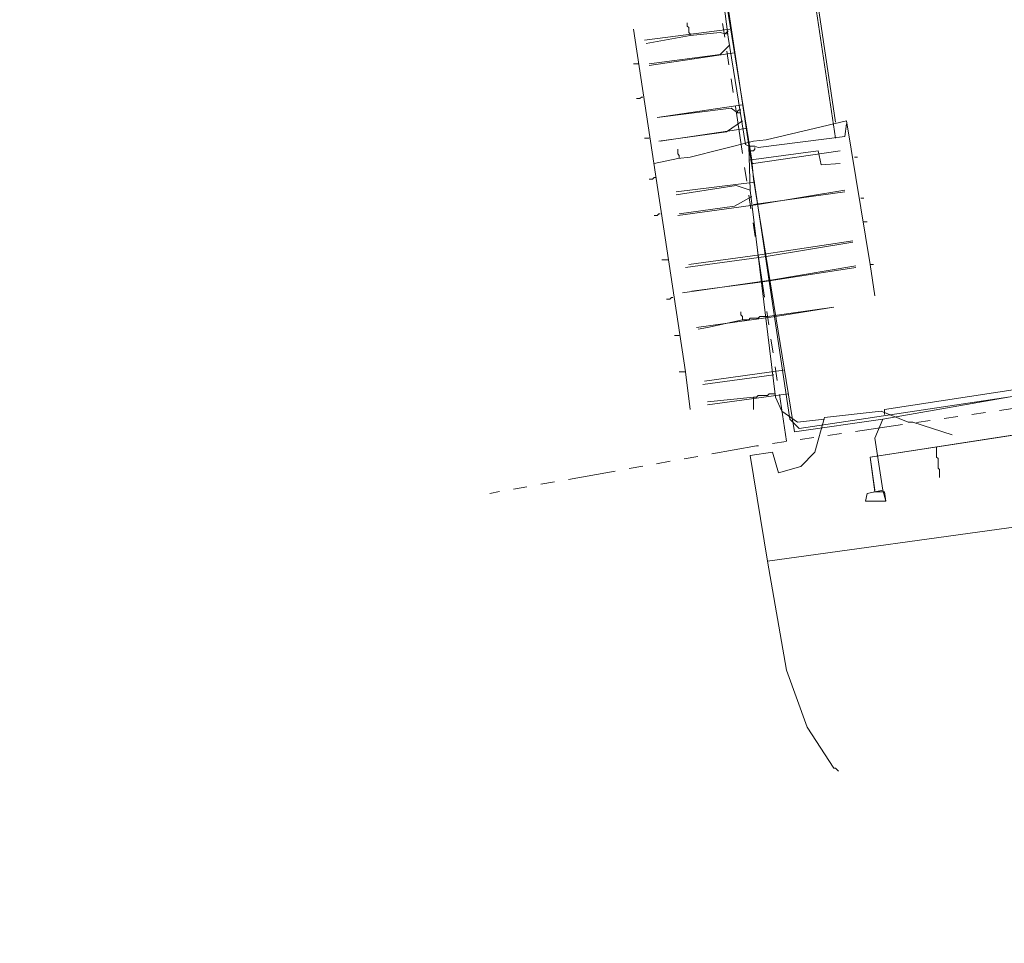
# Model space of a CAD drawing. Header units: metres. Extents: x 196942 to 197892, y 354692 to 355693.
# Tile 1 of 55: x 197344 to 197469, y 354751 to 354868. Entities that reach past the tile are written whole.
import ezdxf
from ezdxf.lldxf.tags import DXFTag

# ---------------------------------------------------------------- set-up
doc = ezdxf.new("R2010")
doc.units = ezdxf.units.M
doc.linetypes.add('RI-GWA', pattern=[18.45, 6, -1.8, 1.75, -1.8, 1.75, -1.8, 1.75, -1.8])
for name, color, linetype, lineweight in [('B-OI-KL-DATA_Orientatieverzoek_KPN_0000546663-G', 90, 'KL-DATA-N', 18), ('B-OI-KL-DATA_Orientatieverzoek_Ziggo BV_0000546674-G', 90, 'KL-DATA-N', 18), ('B-OI-KL-ET_LS_Orientatieverzoek_Enexis_0000729946-G', 190, 'KL-LS-N', 18), ('B-OI-KL-ET_MS_Orientatieverzoek_Enexis_0000729946-G', 130, 'KL-MS-N', 18), ('B-OI-KL-GAS_HD_Orientatieverzoek_Enexis_0000729946-G', 30, 'KL-GAS-HD-N', 18), ('B-OI-KL-GAS_LD_Orientatieverzoek_Enexis_0000729946-G', 50, 'KL-GAS-LD-N', 18), ('B-OI-KL-WATER_Orientatieverzoek_Nv WML_0000578862-G', 170, 'KL-WATER-N', 18), ('B-OI-RI-GWA_Orientatieverzoek_roermond_0000584598-G', 30, 'RI-GWA', 18)]:
    doc.layers.add(name, color=color, linetype=linetype, lineweight=lineweight)
doc.styles.get("Standard").update_dxf_attribs({"font": 'arial.ttf'})
tags = doc.linetypes.add('KL-DATA-N', pattern='A,4,-1,[101,NLCS.SHX,S=0.5,R=0,X=0,Y=0],-1,4,-1,["D",Standard,S=1,R=0,X=-0.25,Y=-0.5],-1.5', length=12.5).pattern_tags.tags
tags[18] = DXFTag(74, 10)
tags = doc.linetypes.add('KL-GAS-HD-N', pattern='A,4,-1,[69,NLCS.SHX,S=0.5,R=0,X=0,Y=0],-1,4,-1,["H",Standard,S=1,R=0,X=0,Y=-0.5],-2', length=13).pattern_tags.tags
tags[18] = DXFTag(74, 10)
tags = doc.linetypes.add('KL-GAS-LD-N', pattern='A,4,-1,[69,NLCS.SHX,S=0.5,R=0,X=0,Y=0],-1,4,-1,["L",Standard,S=1,R=0,X=0.25,Y=-0.5],-2', length=13).pattern_tags.tags
tags[18] = DXFTag(74, 10)
tags = doc.linetypes.add('KL-LS-N', pattern='A,4,-1,[103,NLCS.SHX,S=0.75,R=0,X=0,Y=0],-1,4,-1,["L",Standard,S=1,R=0,X=0,Y=-0.5],-2', length=13).pattern_tags.tags
tags[18] = DXFTag(74, 10)
tags = doc.linetypes.add('KL-MS-N', pattern='A,4,-1,[103,NLCS.SHX,S=0.75,R=0,X=0,Y=0],-1,4,-1,["M",Standard,S=1,R=0,X=0,Y=-0.5],-2', length=13).pattern_tags.tags
tags[18] = DXFTag(74, 10)
doc.linetypes.add('KL-WATER-N', pattern='A,7,-0.5,[168,NLCS.SHX,S=0.75,R=0,X=0.75,Y=0],-2', length=9.5)

msp = doc.modelspace()

# ---------------------------------------------------------------- linework, layer by layer
at = {"layer": 'B-OI-KL-DATA_Orientatieverzoek_KPN_0000546663-G', "flags": 128}
msp.add_lwpolyline([(197422.69612, 354870.0376), (197422.89616, 354870.0376), (197424.69652, 354869.83756), (197444.50048, 354871.83796), (197447.30104, 354853.23424)], dxfattribs=at)
at = {"layer": 'B-OI-KL-DATA_Orientatieverzoek_Ziggo BV_0000546674-G', "flags": 128}
for points in [[(197447.30104, 354855.23464), (197444.70052, 354872.83816), (197464.70452, 354875.83876), (197464.70452, 354876.83896)], [(197428.29724, 354823.62832), (197421.69592, 354867.037)], [(197422.29604, 354862.63612), (197421.69592, 354862.63612)], [(197422.89616, 354858.43528), (197422.69612, 354858.43528), (197422.49608, 354858.23524), (197422.096, 354858.23524)], [(197451.70192, 354837.23104), (197448.70132, 354855.43468), (197438.49928, 354853.0342), (197436.89896, 354852.83416), (197428.89736, 354850.83376), (197427.29704, 354850.63372), (197424.29644, 354850.0336)], [(197423.69632, 354853.23424), (197423.0962, 354853.23424)], [(197427.49708, 354850.83376), (197427.49708, 354851.0338), (197427.29704, 354851.23384), (197427.29704, 354851.83396)], [(197427.49708, 354850.83376), (197427.49708, 354850.63372)], [(197449.70152, 354850.83376), (197450.1016, 354850.83376)], [(197424.49648, 354848.23324), (197424.29644, 354848.23324), (197424.0964, 354848.0332), (197423.69632, 354848.0332)], [(197450.50168, 354845.63272), (197450.90176, 354845.63272)], [(197425.0966, 354843.63232), (197424.89656, 354843.63232), (197424.69652, 354843.43228), (197424.29644, 354843.43228)], [(197450.90176, 354842.63212), (197451.30184, 354842.63212)], [(197426.0968, 354837.83116), (197425.29664, 354837.83116)], [(197451.70192, 354837.23104), (197452.102, 354837.23104)], [(197451.70192, 354837.23104), (197452.30204, 354833.23024)], [(197426.69692, 354833.0302), (197426.49688, 354833.0302), (197426.29684, 354832.83016), (197425.89676, 354832.83016)], [(197427.49708, 354828.22924), (197426.89696, 354828.22924)], [(197428.29724, 354823.62832), (197427.49708, 354823.62832)], [(197428.29724, 354823.62832), (197428.89736, 354818.82736)]]:
    msp.add_lwpolyline(points, dxfattribs=at)
at = {"layer": 'B-OI-KL-ET_LS_Orientatieverzoek_Enexis_0000729946-G', "flags": 128}
for points in [[(197436.29884, 354852.23404), (197435.89876, 354852.43408), (197433.69832, 354866.0368), (197433.0982, 354870.63772), (197430.29764, 354873.63832), (197430.69772, 354874.43848), (197440.29964, 354883.24024)], [(197428.89736, 354866.23684), (197428.89736, 354866.43688), (197428.69732, 354866.63692), (197428.69732, 354867.23704), (197428.49728, 354867.43708), (197428.49728, 354867.83716)], [(197428.89736, 354866.23684), (197423.29624, 354865.23664)], [(197428.89736, 354866.23684), (197432.69812, 354866.63692), (197433.29824, 354866.43688), (197433.69832, 354866.83696)], [(197433.49828, 354866.43688), (197433.69832, 354866.43688)], [(197433.89836, 354865.0366), (197432.69812, 354863.83636), (197423.69632, 354862.63612)], [(197434.89856, 354856.43488), (197434.0984, 354857.035), (197424.69652, 354855.83476)], [(197434.89856, 354856.43488), (197434.89856, 354856.63492), (197435.0986, 354856.83496), (197435.29864, 354856.83496)], [(197434.89856, 354856.43488), (197435.29864, 354856.43488)], [(197435.49868, 354855.43468), (197433.49828, 354854.0344), (197424.89656, 354852.83416)], [(197436.49888, 354846.63292), (197436.29884, 354852.23404), (197437.099, 354852.23404), (197437.49908, 354852.034), (197448.50128, 354853.43428), (197448.70132, 354855.0346)], [(197436.29884, 354851.63392), (197436.89896, 354851.63392), (197437.099, 354851.83396), (197437.099, 354852.034)], [(197436.29884, 354850.43368), (197445.1006, 354851.63392), (197445.50068, 354849.83356), (197447.90116, 354850.0336)], [(197445.90076, 354817.62712), (197442.50008, 354817.22704), (197440.49968, 354818.62732), (197439.69952, 354820.42768), (197436.49888, 354846.63292), (197434.69852, 354847.23304), (197427.097, 354846.0328)], [(197436.89896, 354844.83256), (197448.50128, 354846.43288)], [(197436.69892, 354845.83276), (197434.49848, 354844.63252), (197427.49708, 354843.63232)], [(197437.69912, 354838.43128), (197449.50148, 354840.23164)], [(197437.69912, 354838.43128), (197428.69732, 354837.23104)], [(197438.0992, 354835.0306), (197449.90156, 354836.83096)], [(197438.0992, 354835.0306), (197429.0974, 354833.83036)], [(197453.50228, 354818.42728), (197453.50228, 354818.82736), (197499.1114, 354825.82876), (197500.91176, 354825.0286), (197502.51208, 354825.82876), (197515.31464, 354829.22944), (197543.52028, 354833.23024), (197544.32044, 354833.23024), (197544.32044, 354833.0302)], [(197435.49868, 354830.22964), (197435.49868, 354830.62972), (197435.29864, 354830.82976), (197435.29864, 354831.22984)], [(197438.69932, 354830.62972), (197447.101, 354831.82996)], [(197435.49868, 354830.22964), (197431.0978, 354829.22944), (197429.89756, 354829.0294)], [(197435.49868, 354830.22964), (197436.29884, 354830.22964), (197436.49888, 354830.42968), (197437.49908, 354830.42968), (197437.69912, 354830.62972), (197438.69932, 354830.62972)], [(197439.49948, 354823.22824), (197430.49768, 354822.028)], [(197436.89896, 354820.42768), (197431.0978, 354819.82756)], [(197436.89896, 354820.42768), (197437.29904, 354820.42768), (197437.49908, 354820.62772), (197438.69932, 354820.62772), (197438.89936, 354820.82776), (197439.69952, 354820.82776)], [(197436.89896, 354820.42768), (197436.89896, 354818.82736)], [(197438.69932, 354799.62352), (197436.49888, 354813.0262), (197439.29944, 354813.42628), (197440.0996, 354810.82576), (197442.90016, 354811.62592), (197444.70052, 354813.42628), (197445.90076, 354817.82716), (197453.1022, 354818.62732), (197456.50288, 354817.22704), (197457.103, 354817.22704), (197462.104, 354815.62672)], [(197453.50228, 354818.42728), (197453.50228, 354818.22724)], [(197438.69932, 354799.62352), (197470.50568, 354804.0244), (197471.90596, 354797.22304), (197476.50688, 354788.62132), (197481.50788, 354782.42008), (197483.30824, 354780.41968), (197483.90836, 354778.0192)], [(197438.69932, 354799.62352), (197441.0998, 354785.82076), (197443.70032, 354778.61932), (197447.101, 354773.41828), (197447.30104, 354773.41828), (197447.70112, 354773.0182)]]:
    msp.add_lwpolyline(points, dxfattribs=at)
at = {"layer": 'B-OI-KL-ET_MS_Orientatieverzoek_Enexis_0000729946-G', "flags": 128}
msp.add_lwpolyline([(197643.34024, 354751.21384), (197647.74112, 354765.81676), (197633.73832, 354805.0246), (197632.73812, 354809.82556), (197632.93816, 354816.42688), (197634.53848, 354820.82776), (197638.73932, 354829.22944), (197643.1402, 354840.63172), (197642.14, 354845.43268), (197628.93736, 354857.83516), (197616.73492, 354873.63832), (197616.1348, 354873.63832), (197615.93476, 354866.63692), (197586.1288, 354841.83196), (197578.72732, 354836.83096), (197570.72572, 354833.23024), (197559.92356, 354830.42968), (197557.32304, 354830.0296), (197543.1202, 354826.82896), (197451.70192, 354812.82616), (197452.30204, 354808.62532)], dxfattribs=at)
at = {"layer": 'B-OI-KL-GAS_HD_Orientatieverzoek_Enexis_0000729946-G', "flags": 128}
for points in [[(197452.30204, 354808.42528), (197451.70192, 354812.82616), (197547.52108, 354827.62912), (197569.52548, 354832.83016), (197578.32724, 354836.63092), (197584.92856, 354840.83176), (197616.1348, 354866.63692), (197615.93476, 354876.43888), (197542.12, 354971.0578), (197522.116, 354996.66292), (197506.1128, 355017.66712), (197461.1038, 355075.0786), (197446.90096, 355093.88236), (197407.69312, 355143.89236), (197345.68072, 355223.50828), (197344.68052, 355223.50828), (197343.88036, 355222.30804), (197343.88036, 355222.90816), (197344.48048, 355222.90816)], [(197460.1036, 354814.0264), (197460.1036, 354812.82616), (197460.30364, 354812.62612), (197460.30364, 354811.42588), (197460.50368, 354811.22584), (197460.50368, 354810.22564)], [(197452.30204, 354808.42528), (197453.50228, 354808.42528), (197453.70232, 354807.22504), (197451.1018, 354807.22504), (197451.30184, 354808.22524), (197452.30204, 354808.42528)]]:
    msp.add_lwpolyline(points, dxfattribs=at)
at = {"layer": 'B-OI-KL-GAS_LD_Orientatieverzoek_Enexis_0000729946-G', "flags": 128}
for points in [[(197453.30224, 354808.62532), (197453.70232, 354807.22504), (197451.1018, 354807.22504), (197451.30184, 354808.22524), (197453.30224, 354808.62532), (197452.30204, 354815.22664), (197453.30224, 354817.62712), (197521.71592, 354829.62952), (197550.1216, 354834.23044), (197547.121, 354857.43508), (197543.72032, 354876.83896), (197539.31944, 354907.045), (197538.31924, 354908.84536), (197541.91996, 354911.0458), (197541.71992, 354912.046), (197533.1182, 354921.24784)], [(197453.30224, 354817.62712), (197442.1, 354816.0268), (197436.89896, 354848.0332), (197436.69892, 354850.43368), (197433.29824, 354871.43788), (197430.69772, 354874.43848), (197440.49968, 354883.64032)], [(197433.89836, 354867.037), (197423.0962, 354865.63672)], [(197434.49848, 354864.0364), (197423.69632, 354862.43608)], [(197435.49868, 354857.43508), (197424.69652, 354855.83476)], [(197435.89876, 354854.43448), (197425.0966, 354852.83416)], [(197436.89896, 354850.0336), (197447.90116, 354851.63392)], [(197436.89896, 354850.0336), (197436.69892, 354850.0336)], [(197437.099, 354847.63312), (197427.097, 354846.43288)], [(197437.49908, 354844.83256), (197448.50128, 354846.63292)], [(197437.49908, 354844.83256), (197427.29704, 354843.43228)], [(197438.49928, 354838.23124), (197449.50148, 354840.0316)], [(197438.49928, 354838.23124), (197428.29724, 354836.83096)], [(197439.0994, 354835.23064), (197449.90156, 354837.031)], [(197439.0994, 354835.23064), (197427.89716, 354833.63032)], [(197439.69952, 354830.62972), (197447.101, 354831.82996)], [(197439.69952, 354830.62972), (197429.69752, 354829.22944)], [(197440.69972, 354823.82836), (197430.69772, 354822.42808)], [(197441.29984, 354820.82776), (197431.0978, 354819.42748)], [(197460.50368, 354810.22564), (197460.50368, 354811.22584), (197460.30364, 354811.42588), (197460.30364, 354812.62612), (197460.1036, 354812.82616), (197460.1036, 354813.82636)]]:
    msp.add_lwpolyline(points, dxfattribs=at)
at = {"layer": 'B-OI-KL-WATER_Orientatieverzoek_Nv WML_0000578862-G', "flags": 128}
msp.add_lwpolyline([(197638.33924, 354753.81436), (197641.33984, 354762.81616), (197645.34064, 354765.41668), (197646.34084, 354770.0176), (197645.1406, 354777.21904), (197633.53828, 354809.82556), (197633.93836, 354816.42688), (197640.73972, 354830.0296), (197643.94036, 354841.0318), (197645.74072, 354846.43288), (197627.53708, 354860.23564), (197617.33504, 354871.63792), (197572.72612, 354931.0498), (197571.52588, 354930.44968), (197571.32584, 354929.24944), (197537.51908, 354908.0452), (197538.1192, 354906.24484), (197539.91956, 354903.24424), (197550.32164, 354835.0306), (197495.91076, 354824.42848), (197442.70012, 354816.42688), (197441.49988, 354817.62712), (197433.49828, 354871.23784), (197386.0888, 354923.64832), (197386.28884, 354925.0486), (197408.89336, 354945.85276), (197409.0934, 354945.85276), (197424.29644, 354929.24944), (197426.0968, 354929.44948), (197436.69892, 354939.25144), (197437.099, 354939.25144), (197453.90236, 354920.84776), (197454.70252, 354921.24784), (197462.50408, 354928.24924), (197463.1042, 354928.24924), (197483.70832, 354905.64472)], dxfattribs=at)
at = {"layer": 'B-OI-RI-GWA_Orientatieverzoek_roermond_0000584598-G', "flags": 128}
msp.add_lwpolyline([(197441.0998, 354814.82656), (197432.098, 354873.63832), (197419.49548, 354884.24044), (197383.48828, 354923.84836), (197407.29304, 354945.65272), (197423.29624, 354930.24964), (197438.0992, 354940.25164), (197454.1024, 354922.048), (197467.30504, 354931.64992), (197500.31164, 354886.0408), (197491.30984, 354859.43548), (197497.51108, 354823.0282), (197437.29904, 354814.22644), (197403.49228, 354808.22524)], dxfattribs=at)

doc.saveas('drawing.dxf')
